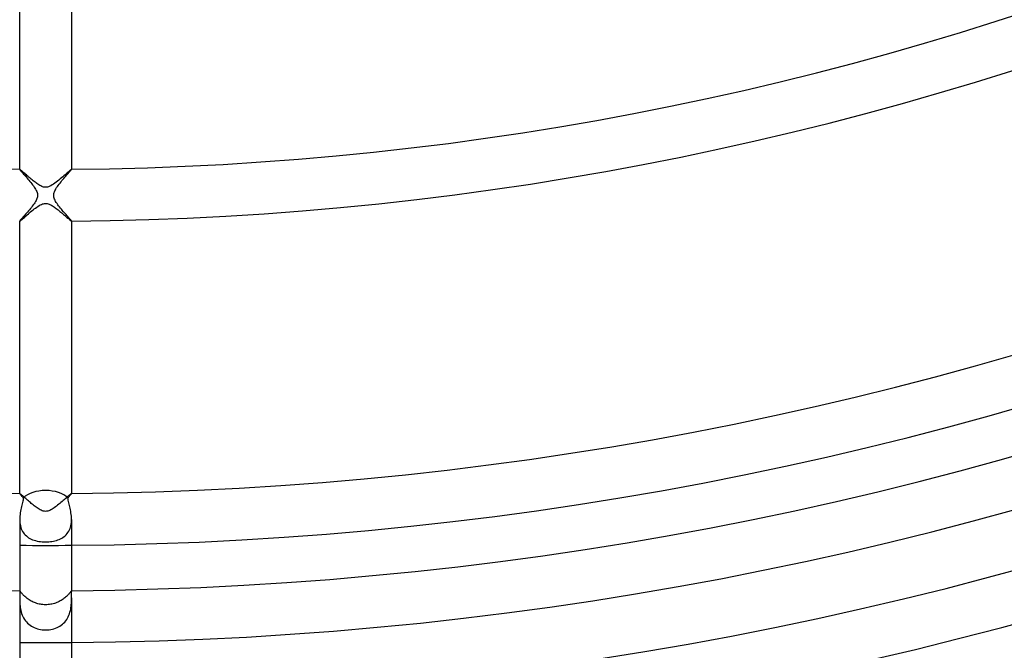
# Model space of a CAD drawing. Header units: millimetres. Extents: x -485 to 485, y -485 to 485.
# Tile 24 of 110: x -2 to 74, y -278 to -229. Entities that reach past the tile are written whole.
import ezdxf

# ---------------------------------------------------------------- set-up
doc = ezdxf.new("R2010")
doc.units = ezdxf.units.MM
doc.layers.add('HIDDEN', color=7, linetype='Continuous')
doc.layers.add('THICK', color=7, linetype='Continuous')

msp = doc.modelspace()

# ---------------------------------------------------------------- linework, layer by layer
at = {"layer": 'HIDDEN'}
for p, q in [((-1.999, -240.992), (-2, -240.993)), ((-2, -240.993), (-2, -240.993)), ((-2, -240.993), (-2, -240.994)), ((-1.998, -240.992), (-1.999, -240.992)), ((-1.999, -240.992), (-1.999, -240.992)), ((-1.997, -240.992), (-1.998, -240.992)), ((-1.988, -240.996), (-1.997, -240.992)), ((-1.97, -241.007), (-1.988, -240.996)), ((-1.946, -241.025), (-1.97, -241.007)), ((-1.915, -241.05), (-1.946, -241.025)), ((-1.878, -241.081), (-1.915, -241.05)), ((-1.835, -241.118), (-1.878, -241.081)), ((-1.787, -241.16), (-1.835, -241.118)), ((-1.734, -241.206), (-1.787, -241.16)), ((-1.677, -241.256), (-1.734, -241.206)), ((-1.616, -241.31), (-1.677, -241.256)), ((-1.552, -241.367), (-1.616, -241.31)), ((-1.484, -241.427), (-1.552, -241.367)), ((-1.414, -241.489), (-1.484, -241.427)), ((-1.341, -241.552), (-1.414, -241.489)), ((1.413, -241.49), (1.321, -241.57)), ((1.499, -241.413), (1.413, -241.49)), ((1.581, -241.341), (1.499, -241.413)), ((1.657, -241.274), (1.581, -241.341)), ((1.727, -241.212), (1.657, -241.274)), ((1.79, -241.157), (1.727, -241.212)), ((1.846, -241.108), (1.79, -241.157)), ((1.894, -241.067), (1.846, -241.108)), ((1.934, -241.035), (1.894, -241.067)), ((1.964, -241.011), (1.934, -241.035)), ((1.986, -240.997), (1.964, -241.011)), ((1.997, -240.992), (1.986, -240.997)), ((1.998, -240.992), (1.997, -240.992)), ((1.999, -240.992), (1.998, -240.992)), ((2, -240.993), (1.999, -240.992)), ((1.999, -240.992), (1.999, -240.992)), ((2, -240.994), (2, -240.993)), ((2, -240.993), (2, -240.993)), ((-1.266, -241.617), (-1.341, -241.552)), ((-1.191, -241.682), (-1.266, -241.617)), ((-1.115, -241.747), (-1.191, -241.682)), ((-1.039, -241.81), (-1.115, -241.747)), ((-0.963, -241.872), (-1.039, -241.81)), ((-0.888, -241.932), (-0.963, -241.872)), ((-0.813, -241.99), (-0.888, -241.932)), ((-0.74, -242.045), (-0.813, -241.99)), ((-0.668, -242.097), (-0.74, -242.045)), ((-0.597, -242.146), (-0.668, -242.097)), ((-0.524, -242.193), (-0.597, -242.146)), ((-0.451, -242.236), (-0.524, -242.193)), ((-0.377, -242.275), (-0.451, -242.236)), ((-0.303, -242.309), (-0.377, -242.275)), ((0.414, -242.256), (0.319, -242.302)), ((0.512, -242.2), (0.414, -242.256)), ((0.613, -242.136), (0.512, -242.2)), ((0.715, -242.064), (0.613, -242.136)), ((0.818, -241.988), (0.715, -242.064)), ((0.921, -241.906), (0.818, -241.988)), ((1.024, -241.822), (0.921, -241.906)), ((1.126, -241.737), (1.024, -241.822)), ((1.226, -241.652), (1.126, -241.737)), ((1.321, -241.57), (1.226, -241.652)), ((-0.229, -242.337), (-0.303, -242.309)), ((-0.154, -242.358), (-0.229, -242.337)), ((-0.078, -242.371), (-0.154, -242.358)), ((-0.001, -242.376), (-0.078, -242.371)), ((0.074, -242.371), (-0.001, -242.376)), ((0.15, -242.359), (0.074, -242.371)), ((0.23, -242.336), (0.15, -242.359)), ((0.319, -242.302), (0.23, -242.336)), ((-0.593, -243.849), (-0.501, -243.792)), ((-0.501, -243.792), (-0.411, -243.741)), ((-0.411, -243.741), (-0.323, -243.699)), ((-0.323, -243.699), (-0.24, -243.667)), ((-0.24, -243.667), (-0.164, -243.645)), ((-0.164, -243.645), (-0.092, -243.631)), ((-0.092, -243.631), (-0.021, -243.625)), ((-0.021, -243.625), (0.05, -243.626)), ((0.05, -243.626), (0.122, -243.636)), ((0.122, -243.636), (0.193, -243.652)), ((0.193, -243.652), (0.263, -243.675)), ((0.263, -243.675), (0.333, -243.703)), ((0.333, -243.703), (0.402, -243.737)), ((0.402, -243.737), (0.472, -243.775)), ((0.472, -243.775), (0.541, -243.817)), ((-1.495, -244.574), (-1.416, -244.505)), ((-1.416, -244.505), (-1.333, -244.433)), ((-1.333, -244.433), (-1.246, -244.359)), ((-1.246, -244.359), (-1.156, -244.283)), ((-1.156, -244.283), (-1.063, -244.205)), ((-1.063, -244.205), (-0.969, -244.128)), ((-0.969, -244.128), (-0.874, -244.053)), ((-0.874, -244.053), (-0.78, -243.981)), ((-0.78, -243.981), (-0.686, -243.913)), ((-0.686, -243.913), (-0.593, -243.849)), ((0.541, -243.817), (0.61, -243.861)), ((0.61, -243.861), (0.678, -243.908)), ((0.678, -243.908), (0.747, -243.957)), ((0.747, -243.957), (0.817, -244.009)), ((0.817, -244.009), (0.887, -244.064)), ((0.887, -244.064), (0.959, -244.121)), ((0.959, -244.121), (1.031, -244.179)), ((1.031, -244.179), (1.103, -244.239)), ((1.103, -244.239), (1.175, -244.299)), ((1.175, -244.299), (1.247, -244.36)), ((1.247, -244.36), (1.319, -244.421)), ((1.319, -244.421), (1.389, -244.482)), ((1.389, -244.482), (1.457, -244.541)), ((1.457, -244.541), (1.523, -244.598)), ((-2, -244.989), (-2, -244.99)), ((-2, -244.99), (-2, -244.991)), ((-2, -244.991), (-1.999, -244.991)), ((-1.999, -244.991), (-1.999, -244.992)), ((-1.999, -244.992), (-1.998, -244.992)), ((-1.998, -244.992), (-1.997, -244.992)), ((-1.997, -244.992), (-1.987, -244.988)), ((-1.987, -244.988), (-1.969, -244.976)), ((-1.969, -244.976), (-1.943, -244.957)), ((-1.943, -244.957), (-1.909, -244.93)), ((-1.909, -244.93), (-1.868, -244.896)), ((-1.868, -244.896), (-1.82, -244.856)), ((-1.82, -244.856), (-1.766, -244.809)), ((-1.766, -244.809), (-1.706, -244.758)), ((-1.706, -244.758), (-1.641, -244.701)), ((-1.641, -244.701), (-1.57, -244.639)), ((-1.57, -244.639), (-1.495, -244.574)), ((1.523, -244.598), (1.586, -244.652)), ((1.586, -244.652), (1.645, -244.705)), ((1.645, -244.705), (1.702, -244.754)), ((1.702, -244.754), (1.755, -244.8)), ((1.755, -244.8), (1.804, -244.842)), ((1.804, -244.842), (1.848, -244.879)), ((1.848, -244.879), (1.887, -244.912)), ((1.887, -244.912), (1.921, -244.94)), ((1.921, -244.94), (1.95, -244.962)), ((1.95, -244.962), (1.972, -244.979)), ((1.972, -244.979), (1.988, -244.989)), ((1.988, -244.989), (1.997, -244.992)), ((1.997, -244.992), (1.998, -244.992)), ((1.998, -244.992), (1.999, -244.992)), ((1.999, -244.992), (1.999, -244.991)), ((1.999, -244.991), (2, -244.991)), ((2, -244.99), (2, -244.989)), ((2, -244.991), (2, -244.99)), ((-1.999, -265.993), (-2, -265.994)), ((-2, -265.994), (-2, -265.994)), ((-2, -265.994), (-2, -265.995)), ((-1.998, -265.993), (-1.999, -265.993)), ((-1.999, -265.993), (-1.999, -265.993)), ((-1.997, -265.992), (-1.998, -265.993)), ((-1.989, -265.996), (-1.997, -265.992)), ((-1.974, -266.005), (-1.989, -265.996)), ((-1.952, -266.021), (-1.974, -266.005)), ((-1.925, -266.043), (-1.952, -266.021)), ((-1.892, -266.07), (-1.925, -266.043)), ((-1.854, -266.102), (-1.892, -266.07)), ((-1.811, -266.14), (-1.854, -266.102)), ((-1.763, -266.181), (-1.811, -266.14)), ((-1.711, -266.227), (-1.763, -266.181)), ((-1.655, -266.276), (-1.711, -266.227)), ((-1.596, -266.329), (-1.655, -266.276)), ((-1.533, -266.384), (-1.596, -266.329)), ((-1.467, -266.442), (-1.533, -266.384)), ((-1.399, -266.502), (-1.467, -266.442)), ((-1.328, -266.564), (-1.399, -266.502)), ((-1.254, -266.628), (-1.328, -266.564)), ((1.347, -266.547), (1.267, -266.617)), ((1.426, -266.479), (1.347, -266.547)), ((1.501, -266.412), (1.426, -266.479)), ((1.574, -266.348), (1.501, -266.412)), ((1.642, -266.288), (1.574, -266.348)), ((1.706, -266.231), (1.642, -266.288)), ((1.765, -266.179), (1.706, -266.231)), ((1.819, -266.133), (1.765, -266.179)), ((1.866, -266.092), (1.819, -266.133)), ((1.908, -266.057), (1.866, -266.092)), ((1.942, -266.029), (1.908, -266.057)), ((1.968, -266.009), (1.942, -266.029)), ((1.987, -265.997), (1.968, -266.009)), ((1.997, -265.992), (1.987, -265.997)), ((1.998, -265.993), (1.997, -265.992)), ((1.999, -265.993), (1.998, -265.993)), ((2, -265.994), (1.999, -265.993)), ((1.999, -265.993), (1.999, -265.993)), ((2, -265.995), (2, -265.994)), ((2, -265.994), (2, -265.994)), ((-1.179, -266.692), (-1.254, -266.628)), ((-1.103, -266.757), (-1.179, -266.692)), ((-1.026, -266.821), (-1.103, -266.757)), ((-0.95, -266.883), (-1.026, -266.821)), ((-0.874, -266.943), (-0.95, -266.883)), ((-0.799, -267.002), (-0.874, -266.943)), ((-0.724, -267.057), (-0.799, -267.002)), ((-0.651, -267.109), (-0.724, -267.057)), ((-0.58, -267.157), (-0.651, -267.109)), ((-0.506, -267.204), (-0.58, -267.157)), ((-0.428, -267.249), (-0.506, -267.204)), ((-0.348, -267.289), (-0.428, -267.249)), ((-0.266, -267.324), (-0.348, -267.289)), ((-0.182, -267.351), (-0.266, -267.324)), ((0.249, -267.33), (0.165, -267.355)), ((0.331, -267.297), (0.249, -267.33)), ((0.413, -267.257), (0.331, -267.297)), ((0.497, -267.21), (0.413, -267.257)), ((0.581, -267.157), (0.497, -267.21)), ((0.667, -267.098), (0.581, -267.157)), ((0.753, -267.036), (0.667, -267.098)), ((0.84, -266.97), (0.753, -267.036)), ((0.927, -266.901), (0.84, -266.97)), ((1.014, -266.831), (0.927, -266.901)), ((1.099, -266.76), (1.014, -266.831)), ((1.184, -266.688), (1.099, -266.76)), ((1.267, -266.617), (1.184, -266.688)), ((-2, -267.998), (-1.997, -268.124)), ((-0.097, -267.368), (-0.182, -267.351)), ((-0.009, -267.375), (-0.097, -267.368)), ((0.079, -267.371), (-0.009, -267.375)), ((0.165, -267.355), (0.079, -267.371)), ((1.997, -268.121), (2, -267.997)), ((-1.997, -268.124), (-1.987, -268.248)), ((-1.987, -268.248), (-1.97, -268.372)), ((-1.97, -268.372), (-1.946, -268.492)), ((-1.946, -268.492), (-1.914, -268.609)), ((-1.914, -268.609), (-1.875, -268.72)), ((-1.875, -268.72), (-1.828, -268.828)), ((-1.828, -268.828), (-1.773, -268.93)), ((1.784, -268.911), (1.836, -268.811)), ((1.836, -268.811), (1.881, -268.705)), ((1.881, -268.705), (1.919, -268.594)), ((1.919, -268.594), (1.949, -268.48)), ((1.949, -268.48), (1.972, -268.362)), ((1.972, -268.362), (1.988, -268.243)), ((1.988, -268.243), (1.997, -268.121)), ((-1.773, -268.93), (-1.711, -269.026)), ((-1.711, -269.026), (-1.643, -269.115)), ((-1.643, -269.115), (-1.568, -269.198)), ((-1.568, -269.198), (-1.487, -269.274)), ((-1.487, -269.274), (-1.4, -269.344)), ((-1.4, -269.344), (-1.308, -269.407)), ((-1.308, -269.407), (-1.211, -269.465)), ((-1.211, -269.465), (-1.11, -269.516)), ((-1.11, -269.516), (-1.005, -269.561)), ((-1.005, -269.561), (-0.895, -269.6)), ((-0.895, -269.6), (-0.78, -269.635)), ((0.721, -269.65), (0.833, -269.62)), ((0.833, -269.62), (0.942, -269.584)), ((0.942, -269.584), (1.048, -269.543)), ((1.048, -269.543), (1.149, -269.497)), ((1.149, -269.497), (1.247, -269.445)), ((1.247, -269.445), (1.339, -269.387)), ((1.339, -269.387), (1.427, -269.323)), ((1.427, -269.323), (1.51, -269.253)), ((1.51, -269.253), (1.588, -269.177)), ((1.588, -269.177), (1.66, -269.094)), ((1.66, -269.094), (1.725, -269.005)), ((1.725, -269.005), (1.784, -268.911)), ((-0.78, -269.635), (-0.66, -269.664)), ((-0.66, -269.664), (-0.535, -269.688)), ((-0.535, -269.688), (-0.406, -269.707)), ((-0.406, -269.707), (-0.272, -269.721)), ((-0.272, -269.721), (-0.136, -269.73)), ((-0.136, -269.73), (0, -269.732)), ((0, -269.732), (0.123, -269.73)), ((0.123, -269.73), (0.245, -269.723)), ((0.245, -269.723), (0.367, -269.712)), ((0.367, -269.712), (0.487, -269.696)), ((0.487, -269.696), (0.605, -269.676)), ((0.605, -269.676), (0.721, -269.65)), ((-1.999, -273.521), (-2, -273.537)), ((-2, -273.537), (-2, -273.557)), ((-2, -274.044), (-2, -274.138)), ((-2, -274.138), (-1.998, -274.236)), ((-1.997, -273.5), (-1.999, -273.508)), ((-1.999, -273.508), (-1.999, -273.521)), ((-1.995, -273.494), (-1.997, -273.5)), ((-1.991, -273.493), (-1.995, -273.494)), ((-1.986, -273.495), (-1.991, -273.493)), ((-1.979, -273.503), (-1.986, -273.495)), ((-1.969, -273.515), (-1.979, -273.503)), ((-1.957, -273.531), (-1.969, -273.515)), ((-1.943, -273.552), (-1.957, -273.531)), ((-1.925, -273.578), (-1.943, -273.552)), ((-1.904, -273.608), (-1.925, -273.578)), ((-1.88, -273.641), (-1.904, -273.608)), ((-1.851, -273.678), (-1.88, -273.641)), ((-1.819, -273.718), (-1.851, -273.678)), ((-1.783, -273.761), (-1.819, -273.718)), ((-1.742, -273.806), (-1.783, -273.761)), ((-1.697, -273.854), (-1.742, -273.806)), ((-1.647, -273.903), (-1.697, -273.854)), ((-1.594, -273.952), (-1.647, -273.903)), ((-1.537, -274.003), (-1.594, -273.952)), ((-1.476, -274.053), (-1.537, -274.003)), ((-1.411, -274.103), (-1.476, -274.053)), ((-1.342, -274.152), (-1.411, -274.103)), ((-1.27, -274.2), (-1.342, -274.152)), ((1.348, -274.148), (1.275, -274.196)), ((1.417, -274.098), (1.348, -274.148)), ((1.483, -274.047), (1.417, -274.098)), ((1.545, -273.996), (1.483, -274.047)), ((1.602, -273.945), (1.545, -273.996)), ((1.655, -273.895), (1.602, -273.945)), ((1.704, -273.847), (1.655, -273.895)), ((1.748, -273.799), (1.704, -273.847)), ((1.789, -273.754), (1.748, -273.799)), ((1.824, -273.711), (1.789, -273.754)), ((1.856, -273.672), (1.824, -273.711)), ((1.883, -273.636), (1.856, -273.672)), ((1.907, -273.603), (1.883, -273.636)), ((1.928, -273.574), (1.907, -273.603)), ((1.945, -273.55), (1.928, -273.574)), ((1.959, -273.529), (1.945, -273.55)), ((1.97, -273.513), (1.959, -273.529)), ((1.979, -273.502), (1.97, -273.513)), ((1.986, -273.495), (1.979, -273.502)), ((1.991, -273.493), (1.986, -273.495)), ((1.994, -273.494), (1.991, -273.493)), ((1.997, -273.5), (1.994, -273.494)), ((1.999, -273.508), (1.997, -273.5)), ((1.998, -274.241), (2, -274.14)), ((2, -273.521), (1.999, -273.508)), ((2, -273.537), (2, -273.521)), ((2, -273.557), (2, -273.537)), ((2, -274.14), (2, -274.043)), ((-1.998, -274.236), (-1.996, -274.339)), ((-1.996, -274.339), (-1.991, -274.445)), ((-1.991, -274.445), (-1.983, -274.554)), ((-1.983, -274.554), (-1.973, -274.667)), ((-1.973, -274.667), (-1.958, -274.781)), ((-1.958, -274.781), (-1.939, -274.898)), ((-1.939, -274.898), (-1.915, -275.017)), ((-1.195, -274.246), (-1.27, -274.2)), ((-1.117, -274.29), (-1.195, -274.246)), ((-1.036, -274.332), (-1.117, -274.29)), ((-0.953, -274.371), (-1.036, -274.332)), ((-0.868, -274.408), (-0.953, -274.371)), ((-0.78, -274.441), (-0.868, -274.408)), ((-0.69, -274.472), (-0.78, -274.441)), ((-0.598, -274.499), (-0.69, -274.472)), ((-0.503, -274.523), (-0.598, -274.499)), ((-0.406, -274.542), (-0.503, -274.523)), ((-0.307, -274.558), (-0.406, -274.542)), ((-0.206, -274.57), (-0.307, -274.558)), ((-0.104, -274.577), (-0.206, -274.57)), ((0, -274.579), (-0.104, -274.577)), ((0.099, -274.577), (0, -274.579)), ((0.199, -274.57), (0.099, -274.577)), ((0.297, -274.56), (0.199, -274.57)), ((0.395, -274.544), (0.297, -274.56)), ((0.492, -274.525), (0.395, -274.544)), ((0.587, -274.502), (0.492, -274.525)), ((0.681, -274.475), (0.587, -274.502)), ((0.773, -274.444), (0.681, -274.475)), ((0.863, -274.41), (0.773, -274.444)), ((0.951, -274.372), (0.863, -274.41)), ((1.036, -274.332), (0.951, -274.372)), ((1.119, -274.289), (1.036, -274.332)), ((1.199, -274.243), (1.119, -274.289)), ((1.275, -274.196), (1.199, -274.243)), ((1.911, -275.034), (1.936, -274.915)), ((1.936, -274.915), (1.956, -274.797)), ((1.956, -274.797), (1.971, -274.681)), ((1.971, -274.681), (1.982, -274.567)), ((1.982, -274.567), (1.99, -274.455)), ((1.99, -274.455), (1.995, -274.346)), ((1.995, -274.346), (1.998, -274.241)), ((-1.915, -275.017), (-1.885, -275.136)), ((-1.885, -275.136), (-1.848, -275.254)), ((-1.848, -275.254), (-1.805, -275.371)), ((-1.805, -275.371), (-1.755, -275.486)), ((-1.755, -275.486), (-1.697, -275.598)), ((-1.697, -275.598), (-1.632, -275.706)), ((1.625, -275.716), (1.69, -275.61)), ((1.69, -275.61), (1.748, -275.501)), ((1.748, -275.501), (1.799, -275.388)), ((1.799, -275.388), (1.842, -275.272)), ((1.842, -275.272), (1.88, -275.154)), ((1.88, -275.154), (1.911, -275.034)), ((-1.632, -275.706), (-1.559, -275.808)), ((-1.559, -275.808), (-1.48, -275.904)), ((-1.48, -275.904), (-1.393, -275.995)), ((-1.393, -275.995), (-1.3, -276.079)), ((-1.3, -276.079), (-1.202, -276.156)), ((-1.202, -276.156), (-1.098, -276.225)), ((-1.098, -276.225), (-0.989, -276.287)), ((-0.989, -276.287), (-0.875, -276.342)), ((-0.875, -276.342), (-0.758, -276.39)), ((-0.758, -276.39), (-0.637, -276.43)), ((-0.637, -276.43), (-0.513, -276.463)), ((0.519, -276.462), (0.644, -276.428)), ((0.644, -276.428), (0.765, -276.387)), ((0.765, -276.387), (0.882, -276.339)), ((0.882, -276.339), (0.994, -276.285)), ((0.994, -276.285), (1.101, -276.223)), ((1.101, -276.223), (1.203, -276.155)), ((1.203, -276.155), (1.299, -276.08)), ((1.299, -276.08), (1.389, -275.999)), ((1.389, -275.999), (1.474, -275.911)), ((1.474, -275.911), (1.553, -275.817)), ((1.553, -275.817), (1.625, -275.716)), ((-0.513, -276.463), (-0.387, -276.488)), ((-0.387, -276.488), (-0.259, -276.507)), ((-0.259, -276.507), (-0.13, -276.517)), ((-0.13, -276.517), (0, -276.521)), ((0, -276.521), (0.131, -276.518)), ((0.131, -276.518), (0.261, -276.506)), ((0.261, -276.506), (0.39, -276.488)), ((0.39, -276.488), (0.519, -276.462))]:
    msp.add_line(p, q, dxfattribs=at)
for radius, start, end in [(270, 269.57557, 270.42441), (277.5, 269.58703, 270.41295)]:
    msp.add_arc((0, 0), radius, start, end, dxfattribs=at)
at = {"layer": 'THICK'}
for p, q in [((-2, -240.994), (-2, -217.988)), ((2, -217.988), (2, -240.994)), ((-2, -240.994), (-1.996, -241.005)), ((-1.996, -241.005), (-1.984, -241.023)), ((-1.984, -241.023), (-1.964, -241.05)), ((-1.964, -241.05), (-1.937, -241.084)), ((-1.937, -241.084), (-1.902, -241.126)), ((-1.902, -241.126), (-1.861, -241.174)), ((-1.861, -241.174), (-1.813, -241.23)), ((-1.813, -241.23), (-1.761, -241.291)), ((-1.761, -241.291), (-1.703, -241.357)), ((-1.703, -241.357), (-1.64, -241.428)), ((-1.64, -241.428), (-1.574, -241.504)), ((-1.574, -241.504), (-1.505, -241.585)), ((1.552, -241.529), (1.619, -241.453)), ((1.619, -241.453), (1.683, -241.38)), ((1.683, -241.38), (1.742, -241.312)), ((1.742, -241.312), (1.797, -241.248)), ((1.797, -241.248), (1.847, -241.191)), ((1.847, -241.191), (1.891, -241.139)), ((1.891, -241.139), (1.929, -241.094)), ((1.929, -241.094), (1.959, -241.056)), ((1.959, -241.056), (1.982, -241.026)), ((1.982, -241.026), (1.995, -241.006)), ((1.995, -241.006), (2, -240.994)), ((-1.505, -241.585), (-1.433, -241.667)), ((-1.433, -241.667), (-1.36, -241.752)), ((-1.36, -241.752), (-1.287, -241.838)), ((-1.287, -241.838), (-1.214, -241.926)), ((-1.214, -241.926), (-1.142, -242.014)), ((-1.142, -242.014), (-1.073, -242.102)), ((-1.073, -242.102), (-1.005, -242.189)), ((-1.005, -242.189), (-0.941, -242.276)), ((-0.941, -242.276), (-0.879, -242.363)), ((0.91, -242.318), (0.974, -242.23)), ((0.974, -242.23), (1.042, -242.141)), ((1.042, -242.141), (1.114, -242.05)), ((1.114, -242.05), (1.188, -241.959)), ((1.188, -241.959), (1.263, -241.868)), ((1.263, -241.868), (1.337, -241.779)), ((1.337, -241.779), (1.411, -241.693)), ((1.411, -241.693), (1.483, -241.609)), ((1.483, -241.609), (1.552, -241.529)), ((-0.879, -242.363), (-0.822, -242.45)), ((-0.822, -242.45), (-0.77, -242.537)), ((-0.77, -242.537), (-0.724, -242.622)), ((-0.724, -242.622), (-0.687, -242.706)), ((-0.687, -242.706), (-0.659, -242.785)), ((-0.659, -242.785), (-0.639, -242.858)), ((-0.639, -242.858), (-0.628, -242.928)), ((-0.628, -242.928), (-0.625, -242.994)), ((-0.625, -242.994), (-0.627, -243.059)), ((0.625, -242.993), (0.629, -242.925)), ((0.628, -243.063), (0.625, -242.993)), ((0.629, -242.925), (0.64, -242.856)), ((0.64, -242.856), (0.658, -242.788)), ((0.658, -242.788), (0.682, -242.718)), ((0.682, -242.718), (0.713, -242.646)), ((0.713, -242.646), (0.752, -242.569)), ((0.752, -242.569), (0.798, -242.489)), ((0.798, -242.489), (0.851, -242.405)), ((0.851, -242.405), (0.91, -242.318)), ((-0.96, -243.746), (-1.028, -243.837)), ((-0.895, -243.657), (-0.96, -243.746)), ((-0.836, -243.57), (-0.895, -243.657)), ((-0.784, -243.485), (-0.836, -243.57)), ((-0.739, -243.404), (-0.784, -243.485)), ((-0.702, -243.328), (-0.739, -243.404)), ((-0.673, -243.257), (-0.702, -243.328)), ((-0.652, -243.19), (-0.673, -243.257)), ((-0.636, -243.125), (-0.652, -243.19)), ((-0.627, -243.059), (-0.636, -243.125)), ((0.639, -243.136), (0.628, -243.063)), ((0.658, -243.212), (0.639, -243.136)), ((0.687, -243.293), (0.658, -243.212)), ((0.726, -243.378), (0.687, -243.293)), ((0.772, -243.464), (0.726, -243.378)), ((0.824, -243.55), (0.772, -243.464)), ((0.881, -243.637), (0.824, -243.55)), ((0.942, -243.723), (0.881, -243.637)), ((1.006, -243.808), (0.942, -243.723)), ((-1.612, -244.528), (-1.676, -244.601)), ((-1.544, -244.452), (-1.612, -244.528)), ((-1.474, -244.371), (-1.544, -244.452)), ((-1.401, -244.288), (-1.474, -244.371)), ((-1.327, -244.201), (-1.401, -244.288)), ((-1.251, -244.112), (-1.327, -244.201)), ((-1.176, -244.021), (-1.251, -244.112)), ((-1.101, -243.929), (-1.176, -244.021)), ((-1.028, -243.837), (-1.101, -243.929)), ((1.074, -243.895), (1.006, -243.808)), ((1.144, -243.982), (1.074, -243.895)), ((1.215, -244.069), (1.144, -243.982)), ((1.288, -244.156), (1.215, -244.069)), ((1.362, -244.242), (1.288, -244.156)), ((1.434, -244.326), (1.362, -244.242)), ((1.506, -244.408), (1.434, -244.326)), ((1.576, -244.487), (1.506, -244.408)), ((1.642, -244.562), (1.576, -244.487)), ((-1.995, -244.978), (-2, -244.989)), ((-2, -265.995), (-2, -244.989)), ((-1.981, -244.956), (-1.995, -244.978)), ((-1.958, -244.926), (-1.981, -244.956)), ((-1.927, -244.888), (-1.958, -244.926)), ((-1.888, -244.843), (-1.927, -244.888)), ((-1.843, -244.791), (-1.888, -244.843)), ((-1.792, -244.733), (-1.843, -244.791)), ((-1.736, -244.669), (-1.792, -244.733)), ((-1.676, -244.601), (-1.736, -244.669)), ((1.704, -244.633), (1.642, -244.562)), ((1.762, -244.698), (1.704, -244.633)), ((1.815, -244.758), (1.762, -244.698)), ((1.862, -244.812), (1.815, -244.758)), ((1.903, -244.86), (1.862, -244.812)), ((1.937, -244.901), (1.903, -244.86)), ((1.964, -244.934), (1.937, -244.901)), ((1.984, -244.961), (1.964, -244.934)), ((1.996, -244.979), (1.984, -244.961)), ((2, -244.989), (1.996, -244.979)), ((2, -244.989), (2, -265.995)), ((-2, -265.995), (-1.998, -266.001)), ((-1.998, -266.001), (-1.993, -266.01)), ((-1.993, -266.01), (-1.985, -266.022)), ((-1.985, -266.022), (-1.974, -266.038)), ((-1.974, -266.038), (-1.96, -266.056)), ((-1.96, -266.056), (-1.943, -266.077)), ((-1.943, -266.077), (-1.923, -266.102)), ((-1.923, -266.102), (-1.9, -266.129)), ((-1.9, -266.129), (-1.875, -266.159)), ((-1.875, -266.159), (-1.848, -266.191)), ((-1.848, -266.191), (-1.818, -266.225)), ((-1.818, -266.225), (-1.786, -266.262)), ((-1.786, -266.262), (-1.753, -266.301)), ((-1.741, -266.502), (-1.759, -266.592)), ((-1.753, -266.301), (-1.717, -266.341)), ((-1.727, -266.418), (-1.741, -266.502)), ((-1.717, -266.341), (-1.727, -266.418)), ((1.717, -266.341), (1.753, -266.3)), ((1.728, -266.425), (1.717, -266.341)), ((1.743, -266.515), (1.728, -266.425)), ((1.763, -266.609), (1.743, -266.515)), ((1.753, -266.3), (1.786, -266.262)), ((1.786, -266.262), (1.818, -266.225)), ((1.818, -266.225), (1.848, -266.191)), ((1.848, -266.191), (1.875, -266.158)), ((1.875, -266.158), (1.9, -266.129)), ((1.9, -266.129), (1.923, -266.102)), ((1.923, -266.102), (1.943, -266.077)), ((1.943, -266.077), (1.96, -266.056)), ((1.96, -266.056), (1.974, -266.037)), ((1.974, -266.037), (1.985, -266.022)), ((1.985, -266.022), (1.994, -266.01)), ((1.994, -266.01), (1.998, -266.001)), ((1.998, -266.001), (2, -265.995)), ((-1.909, -267.236), (-1.934, -267.358)), ((-1.883, -267.119), (-1.909, -267.236)), ((-1.857, -267.004), (-1.883, -267.119)), ((-1.83, -266.894), (-1.857, -267.004)), ((-1.804, -266.789), (-1.83, -266.894)), ((-1.78, -266.688), (-1.804, -266.789)), ((-1.759, -266.592), (-1.78, -266.688)), ((1.785, -266.707), (1.763, -266.609)), ((1.809, -266.808), (1.785, -266.707)), ((1.835, -266.913), (1.809, -266.808)), ((1.861, -267.021), (1.835, -266.913)), ((1.887, -267.134), (1.861, -267.021)), ((1.912, -267.25), (1.887, -267.134)), ((1.936, -267.369), (1.912, -267.25)), ((-1.997, -267.868), (-2, -267.998)), ((-2, -268), (-2, -273.557)), ((-1.988, -267.738), (-1.997, -267.868)), ((-1.974, -267.609), (-1.988, -267.738)), ((-1.955, -267.482), (-1.974, -267.609)), ((-1.934, -267.358), (-1.955, -267.482)), ((1.957, -267.491), (1.936, -267.369)), ((1.974, -267.616), (1.957, -267.491)), ((1.988, -267.742), (1.974, -267.616)), ((1.997, -267.869), (1.988, -267.742)), ((2, -267.997), (1.997, -267.869)), ((2, -268), (2, -273.557)), ((-2, -273.557), (-2, -273.598)), ((-2, -273.598), (-1.999, -273.649)), ((-1.999, -273.859), (-2, -273.947)), ((-2, -273.947), (-2, -274.043)), ((-2, -274.043), (-2, -282.004)), ((-1.999, -273.649), (-1.999, -273.71)), ((-1.999, -273.71), (-1.999, -273.78)), ((-1.999, -273.78), (-1.999, -273.859)), ((1.999, -273.668), (2, -273.605)), ((1.999, -273.744), (1.999, -273.668)), ((2, -273.832), (1.999, -273.744)), ((2, -273.605), (2, -273.557)), ((2, -273.932), (2, -273.832)), ((2, -274.043), (2, -273.932)), ((2, -274.043), (2, -282.003))]:
    msp.add_line(p, q, dxfattribs=at)
for radius, start, end in [(241, 225.47547, 269.52452), (241, 270.47552, 314.52451), (245, 270.46772, 314.5323), (266, 225.43078, 269.56921), (266, 270.43083, 314.5692), (270, 270.42441, 314.57556), (273.5, 225.41897, 269.58101), (273.5, 270.41897, 314.58101), (277.5, 270.41295, 314.58708), (282, 270.40636, 314.59367), (286, 225.4007, 269.59935), (286, 270.40069, 314.59934), (290.5, 225.39445, 269.60554), (290.5, 270.39444, 314.60553), (294.5, 270.38911, 314.61091), (299, 225.38276, 269.61728), (299, 270.38275, 314.61727), (303, 225.37818, 269.62181), (303, 270.37817, 314.6218), (307.5, 225.37079, 269.6292), (307.5, 270.37078, 314.62919), (311.5, 225.36787, 269.63212), (311.5, 270.36786, 314.63211), (316, 225.35864, 269.6414), (316, 270.35863, 314.6414), (320, 225.35813, 269.64192), (320, 270.35812, 314.64191), (324.5, 225.34621, 269.65378), (324.5, 270.3462, 314.65377), (328.5, 270.34884, 314.65119), (333, 225.3336, 269.66639), (333, 270.33359, 314.66638), (337, 225.34002, 269.65997), (337, 270.34001, 314.65996), (341.5, 225.32077, 269.67922), (341.5, 270.32076, 314.67927), (345.5, 225.33166, 269.66833), (345.5, 270.33165, 314.66832), (350, 225.30765, 269.69234), (350, 270.30764, 314.69233), (354, 225.32369, 269.6763), (354, 270.32368, 314.67629), (358.5, 225.29424, 269.70575), (358.5, 270.29423, 314.70574), (362.5, 270.31612, 314.68391), (367, 225.28055, 269.71944), (367, 270.28054, 314.71943), (371, 225.30885, 269.69114), (371, 270.3089, 314.69113), (375.5, 225.26645, 269.73354), (375.5, 270.26644, 314.73353), (379.5, 225.30198, 269.69807), (379.5, 270.30197, 314.69806), (384, 225.25196, 269.74803), (384, 270.25195, 314.74802), (388, 225.29533, 269.70466), (388, 270.29532, 314.70465)]:
    msp.add_arc((0, 0), radius, start, end, dxfattribs=at)
for start_param, end_param in [(1.570796, 2.603287), (0.538305, 1.570796)]:
    msp.add_ellipse((0, -266.944), major_axis=(2, 0), ratio=0.588403, start_param=start_param, end_param=end_param, dxfattribs=at)

doc.saveas('drawing.dxf')
